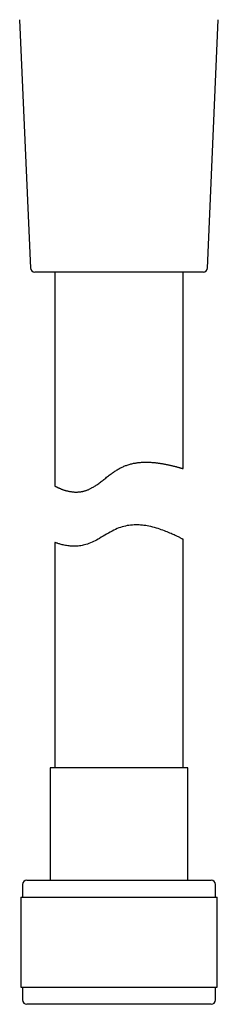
# Model space of a CAD drawing. Header units: millimetres. Extents: x 8 to 501, y 12 to 615.
# Tile 41 of 77: x 253 to 276, y 363 to 478. Entities that reach past the tile are written whole.
import ezdxf

# ---------------------------------------------------------------- set-up
doc = ezdxf.new("R2010")
doc.units = ezdxf.units.MM

msp = doc.modelspace()

# ---------------------------------------------------------------- linework, layer by layer
at = {"color": 7, "linetype": 'Continuous', "lineweight": 30}
for p, q in [((252.87, 477.94), (254.13, 448.94)), ((274.87, 448.94), (276.12, 477.94)), ((274.37, 448.47), (254.63, 448.47)), ((257, 448.47), (257, 423.48)), ((272, 425.52), (272, 448.47)), ((257, 416.9), (257, 390.59)), ((272, 390.59), (272, 417.26)), ((256.45, 390.59), (256.45, 377.47)), ((272.55, 390.59), (256.45, 390.59)), ((272.55, 377.47), (272.55, 390.59)), ((253.7, 377.47), (275.3, 377.47)), ((253.2, 376.97), (253.2, 375.47)), ((275.8, 375.47), (275.8, 376.97)), ((253.02, 375.47), (253.02, 364.97)), ((253.02, 375.47), (275.97, 375.47)), ((275.97, 364.97), (275.97, 375.47)), ((253.02, 364.97), (275.97, 364.97)), ((253.2, 364.97), (253.2, 363.47)), ((275.8, 363.47), (275.8, 364.97)), ((275.3, 362.97), (253.7, 362.97))]:
    msp.add_line(p, q, dxfattribs=at)
at = {"color": 7, "linetype": 'Continuous', "lineweight": 30, "flags": 128}
msp.add_lwpolyline([(272, 417.26), (271.99, 417.26), (271.99, 417.27), (271.97, 417.27), (271.95, 417.28), (271.92, 417.3), (271.89, 417.32), (271.84, 417.34), (271.79, 417.37), (271.74, 417.39), (271.67, 417.43), (271.6, 417.46), (271.53, 417.5), (271.45, 417.54), (271.36, 417.58), (271.27, 417.62), (271.17, 417.67), (271.07, 417.72), (270.95, 417.77), (270.84, 417.83), (270.71, 417.88), (270.59, 417.94), (270.44, 418), (270.29, 418.07), (270.14, 418.13), (269.98, 418.19), (269.81, 418.26), (269.63, 418.32), (269.45, 418.39), (269.26, 418.45), (269.07, 418.52), (268.87, 418.58), (268.66, 418.64), (268.45, 418.69), (268.23, 418.75), (268, 418.79), (267.81, 418.83), (267.62, 418.86), (267.42, 418.89), (267.23, 418.91), (267.02, 418.93), (266.84, 418.94), (266.64, 418.95), (266.45, 418.95), (266.26, 418.95), (266.06, 418.93), (265.85, 418.92), (265.65, 418.89), (265.45, 418.86), (265.25, 418.82), (265.06, 418.77), (264.87, 418.72), (264.67, 418.66), (264.48, 418.59), (264.29, 418.51), (264.1, 418.43), (263.91, 418.34), (263.69, 418.22), (263.47, 418.11), (263.26, 417.99), (263.05, 417.87), (262.83, 417.74), (262.63, 417.62), (262.42, 417.5), (262.21, 417.38), (262.04, 417.28), (261.86, 417.18), (261.69, 417.09), (261.51, 417.01), (261.34, 416.92), (261.16, 416.84), (260.98, 416.77), (260.8, 416.71), (260.62, 416.65), (260.47, 416.61), (260.32, 416.57), (260.18, 416.54), (260.03, 416.52), (259.89, 416.5), (259.73, 416.48), (259.56, 416.47), (259.4, 416.46), (259.25, 416.46), (259.09, 416.46), (258.94, 416.47), (258.79, 416.48), (258.65, 416.5), (258.5, 416.51), (258.36, 416.54), (258.22, 416.56), (258.09, 416.59), (257.96, 416.61), (257.84, 416.64), (257.73, 416.67), (257.62, 416.7), (257.52, 416.73), (257.44, 416.75), (257.35, 416.78), (257.28, 416.8), (257.22, 416.82), (257.16, 416.84), (257.11, 416.86), (257.07, 416.87), (257.04, 416.88), (257.01, 416.89), (257, 416.9), (257, 416.9), (257, 416.9)], dxfattribs=at)
at = {"color": 7, "linetype": 'Continuous', "lineweight": 30}
for centre, start, end in [((254.63, 448.97), 182.4813, 270), ((274.37, 448.97), 270, 357.5187), ((253.7, 376.97), 90, 180), ((275.3, 376.97), 0, 90), ((253.7, 363.47), 180, 270), ((275.3, 363.47), 270, 0)]:
    msp.add_arc(centre, 0.5, start, end, dxfattribs=at)
msp.add_open_spline([(257, 423.48), (257, 423.48), (257, 423.48), (257.01, 423.47), (257.03, 423.46), (257.06, 423.45), (257.09, 423.43), (257.13, 423.41), (257.18, 423.39), (257.24, 423.36), (257.31, 423.33), (257.38, 423.29), (257.46, 423.26), (257.55, 423.22), (257.64, 423.18), (257.74, 423.14), (257.84, 423.1), (257.96, 423.06), (258.08, 423.02), (258.21, 422.98), (258.34, 422.94), (258.48, 422.91), (258.62, 422.88), (258.76, 422.85), (258.9, 422.83), (259.05, 422.81), (259.21, 422.79), (259.37, 422.78), (259.54, 422.78), (259.7, 422.79), (259.85, 422.8), (259.98, 422.81), (260.11, 422.83), (260.25, 422.86), (260.39, 422.89), (260.53, 422.93), (260.67, 422.98), (260.81, 423.03), (260.95, 423.09), (261.09, 423.15), (261.23, 423.22), (261.38, 423.31), (261.55, 423.41), (261.73, 423.52), (261.92, 423.65), (262.12, 423.79), (262.32, 423.95), (262.53, 424.1), (262.74, 424.26), (262.94, 424.42), (263.15, 424.59), (263.36, 424.75), (263.56, 424.9), (263.74, 425.03), (263.93, 425.16), (264.11, 425.28), (264.3, 425.4), (264.49, 425.51), (264.68, 425.61), (264.87, 425.7), (265.07, 425.79), (265.27, 425.87), (265.47, 425.94), (265.68, 426.01), (265.89, 426.07), (266.1, 426.12), (266.31, 426.16), (266.51, 426.19), (266.72, 426.22), (266.92, 426.24), (267.12, 426.26), (267.33, 426.27), (267.53, 426.28), (267.73, 426.28), (267.93, 426.27), (268.14, 426.27), (268.33, 426.25), (268.53, 426.24), (268.72, 426.22), (268.91, 426.2), (269.1, 426.17), (269.28, 426.15), (269.46, 426.12), (269.64, 426.09), (269.83, 426.05), (270.03, 426.01), (270.22, 425.97), (270.39, 425.94), (270.55, 425.9), (270.68, 425.87), (270.81, 425.84), (270.94, 425.81), (271.06, 425.78), (271.17, 425.75), (271.28, 425.72), (271.39, 425.69), (271.48, 425.66), (271.57, 425.64), (271.65, 425.61), (271.73, 425.59), (271.79, 425.58), (271.85, 425.56), (271.89, 425.55), (271.93, 425.54), (271.96, 425.53), (271.98, 425.52), (271.99, 425.52), (272, 425.52), (272, 425.52), (272, 425.52)], degree=3, knots=[0, 0, 0, 0, 0.009733, 0.019475, 0.02922, 0.038962, 0.048695, 0.058743, 0.068799, 0.078859, 0.088917, 0.098965, 0.108688, 0.118418, 0.128151, 0.137882, 0.147605, 0.157573, 0.16755, 0.177528, 0.187504, 0.197472, 0.206519, 0.215572, 0.224624, 0.23367, 0.242914, 0.252167, 0.261417, 0.270658, 0.27749, 0.284327, 0.291164, 0.297995, 0.305018, 0.312048, 0.319078, 0.3261, 0.332936, 0.339777, 0.34662, 0.353457, 0.362772, 0.372093, 0.38141, 0.392223, 0.403042, 0.413863, 0.424679, 0.435481, 0.446285, 0.457089, 0.46789, 0.476889, 0.485895, 0.494901, 0.503901, 0.512894, 0.521619, 0.530352, 0.539085, 0.547809, 0.556824, 0.565849, 0.574874, 0.583889, 0.592609, 0.601337, 0.610065, 0.618786, 0.627733, 0.636687, 0.645642, 0.65459, 0.663882, 0.673183, 0.682487, 0.691789, 0.701083, 0.710641, 0.720206, 0.729774, 0.73934, 0.748899, 0.76072, 0.77255, 0.78438, 0.796201, 0.805885, 0.815576, 0.82527, 0.834961, 0.844645, 0.854965, 0.865294, 0.875626, 0.885954, 0.896274, 0.906913, 0.917562, 0.928215, 0.938864, 0.949503, 0.959493, 0.969492, 0.979494, 0.989493, 0.999484, 1, 1, 1, 1], dxfattribs=at)

doc.saveas('drawing.dxf')
